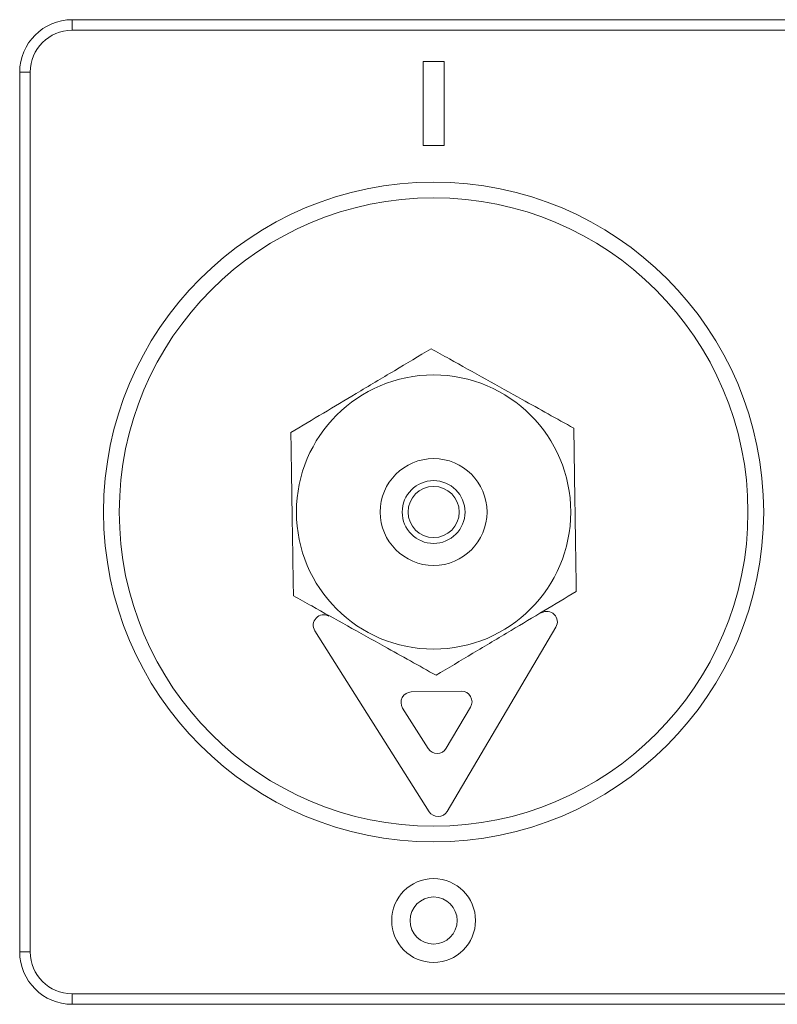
# Model space of a CAD drawing. Header units: millimetres. Extents: x 26 to 259, y 8 to 239.
# Tile 14 of 29: x 57 to 75, y 174 to 198. Entities that reach past the tile are written whole.
import ezdxf

# ---------------------------------------------------------------- set-up
doc = ezdxf.new("R2010")
doc.units = ezdxf.units.MM

msp = doc.modelspace()

# ---------------------------------------------------------------- linework, layer by layer
at = {"color": 7, "linetype": 'Continuous', "lineweight": 15}
for p, q in [((58.643, 197.269), (58.643, 197.519)), ((88.643, 197.519), (58.643, 197.519)), ((88.643, 197.269), (58.643, 197.269)), ((67.518, 196.519), (67.018, 196.519)), ((67.018, 196.519), (67.018, 194.519)), ((67.518, 194.519), (67.518, 196.519)), ((57.393, 196.269), (57.393, 175.269)), ((57.393, 196.269), (57.643, 196.269)), ((57.643, 196.269), (57.643, 175.269)), ((67.018, 194.519), (67.518, 194.519)), ((64.435, 182.932), (67.164, 178.616)), ((67.59, 178.623), (70.186, 183.02)), ((67.93, 181.492), (66.736, 181.474)), ((66.529, 181.091), (67.141, 180.123)), ((67.567, 180.129), (68.149, 181.115)), ((57.393, 175.269), (57.643, 175.269)), ((58.643, 174.269), (88.643, 174.269)), ((58.643, 174.019), (58.643, 174.269)), ((58.643, 174.019), (88.643, 174.019))]:
    msp.add_line(p, q, dxfattribs=at)
for centre, radius in [((67.268, 185.769), 7.875), ((67.268, 185.769), 7.5), ((67.268, 185.769), 3.272), ((67.268, 185.769), 1.275), ((67.268, 185.769), 0.75), ((67.268, 185.769), 0.611), ((67.268, 176.019), 1), ((67.268, 176.019), 0.562)]:
    msp.add_circle(centre, radius, dxfattribs=at)
for centre, radius, start, end in [((58.643, 196.269), 1.25, 90, 180), ((58.643, 196.269), 1, 90, 180), ((64.646, 183.066), 0.25, 60.8758, 212.3005), ((69.97, 183.147), 0.25, 329.451, 120.8758), ((66.74, 181.224), 0.25, 90.8758, 212.3005), ((67.934, 181.242), 0.25, 329.451, 90.8758), ((67.352, 180.256), 0.25, 212.3005, 329.451), ((67.375, 178.75), 0.25, 212.3005, 329.451), ((58.643, 175.269), 1.25, 180, 270), ((58.643, 175.269), 1, 180, 270)]:
    msp.add_arc(centre, radius, start, end, dxfattribs=at)
for points, knots in [([(67.208, 189.666), (66.918, 189.492), (66.331, 189.142), (65.461, 188.622), (64.63, 188.125), (64.12, 187.82), (63.863, 187.666)], [0, 0, 0, 0, 0.264608, 0.534954, 0.765346, 1, 1, 1, 1]), ([(70.612, 187.769), (70.204, 187.997), (69.515, 188.381), (68.507, 188.942), (67.782, 189.346), (67.353, 189.585), (67.208, 189.666)], [0, 0, 0, 0, 0.36431, 0.6136, 0.869612, 1, 1, 1, 1]), ([(70.672, 183.873), (70.667, 184.211), (70.656, 184.895), (70.641, 185.908), (70.626, 186.876), (70.617, 187.47), (70.612, 187.769)], [0, 0, 0, 0, 0.264608, 0.534954, 0.765346, 1, 1, 1, 1]), ([(63.863, 187.666), (63.868, 187.328), (63.879, 186.644), (63.894, 185.631), (63.909, 184.663), (63.918, 184.069), (63.923, 183.769)], [0, 0, 0, 0, 0.264608, 0.534954, 0.765346, 1, 1, 1, 1]), ([(67.327, 181.873), (67.618, 182.046), (68.204, 182.397), (69.074, 182.917), (69.905, 183.414), (70.415, 183.719), (70.672, 183.873)], [0, 0, 0, 0, 0.264608, 0.534954, 0.765346, 1, 1, 1, 1]), ([(63.923, 183.769), (64.068, 183.689), (64.49, 183.454), (65.215, 183.05), (66.223, 182.488), (66.918, 182.101), (67.327, 181.873)], [0, 0, 0, 0, 0.130388, 0.379988, 0.635689, 1, 1, 1, 1])]:
    msp.add_open_spline(points, degree=3, knots=knots, dxfattribs=at)

doc.saveas('drawing.dxf')
